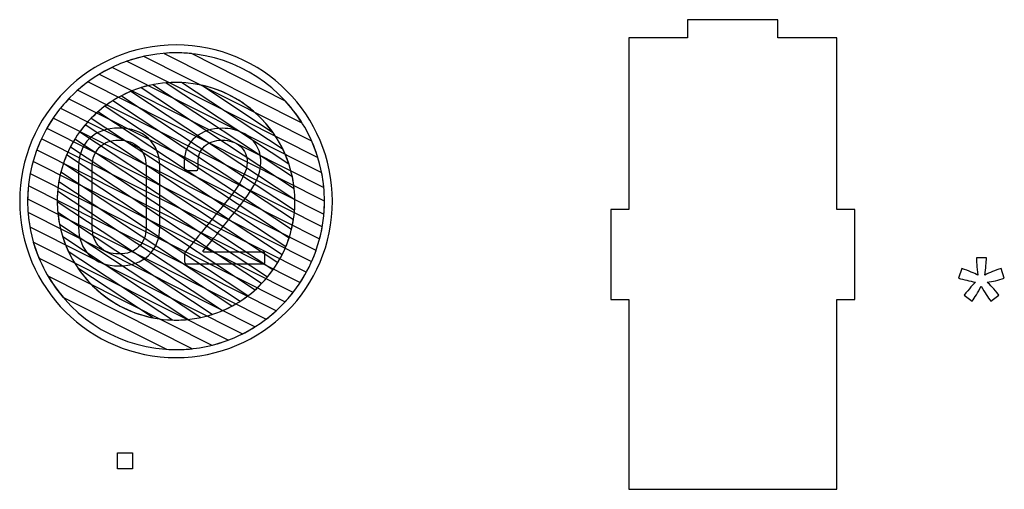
# Model space of a CAD drawing. Header units: millimetres. Extents: x -1146 to 1019, y -763 to 979.
# Tile 17 of 143: x -687 to -628, y -367 to -339. Entities that reach past the tile are written whole.
import ezdxf

# ---------------------------------------------------------------- set-up
doc = ezdxf.new("R2010")
doc.units = ezdxf.units.MM
doc.header["$MEASUREMENT"] = 0
doc.header["$XCLIPFRAME"] = 0
doc.layers.add('Layer 1', color=7, linetype='Continuous')
picture_1 = doc.add_image_def('image10.jpg', size_in_pixel=(4715, 4934))

msp = doc.modelspace()

# ---------------------------------------------------------------- linework, layer by layer
at = {"layer": 'Layer 1', "lineweight": 25}
msp.add_open_spline([(-637.8237, -339.8915), (-637.8237, -339.8915), (-637.8237, -350.1259), (-637.8237, -350.1259), (-637.8237, -350.1259), (-637.8237, -350.1259), (-636.7464, -350.1259), (-636.7464, -350.1259), (-636.7464, -350.1259), (-636.7464, -350.1259), (-636.7464, -355.5123), (-636.7464, -355.5123), (-636.7464, -355.5123), (-636.7464, -355.5123), (-637.8237, -355.5123), (-637.8237, -355.5123), (-637.8237, -355.5123), (-637.8237, -355.5123), (-637.8237, -366.8242), (-637.8237, -366.8242), (-637.8237, -366.8242), (-637.8237, -366.8242), (-650.2128, -366.8242), (-650.2128, -366.8242), (-650.2128, -366.8242), (-650.2128, -366.8242), (-650.2128, -355.5123), (-650.2128, -355.5123), (-650.2128, -355.5123), (-650.2128, -355.5123), (-651.2901, -355.5123), (-651.2901, -355.5123), (-651.2901, -355.5123), (-651.2901, -355.5123), (-651.2901, -350.1259), (-651.2901, -350.1259), (-651.2901, -350.1259), (-651.2901, -350.1259), (-650.2128, -350.1259), (-650.2128, -350.1259), (-650.2128, -350.1259), (-650.2128, -350.1259), (-650.2128, -339.8915), (-650.2128, -339.8915), (-650.2128, -339.8915), (-650.2128, -339.8915), (-646.7115, -339.8915), (-646.7115, -339.8915), (-646.7115, -339.8915), (-646.7115, -339.8915), (-646.7115, -338.814), (-646.7115, -338.814), (-646.7115, -338.814), (-646.7115, -338.814), (-641.325, -338.814), (-641.325, -338.814), (-641.325, -338.814), (-641.325, -338.814), (-641.325, -339.8915), (-641.325, -339.8915), (-641.325, -339.8915), (-641.325, -339.8915), (-637.8237, -339.8915), (-637.8237, -339.8915)], degree=3, knots=[0, 0, 0, 0, 0.0588235, 0.0588235, 0.0588235, 0.0588235, 0.1176471, 0.1176471, 0.1176471, 0.1176471, 0.1764706, 0.1764706, 0.1764706, 0.1764706, 0.2352941, 0.2352941, 0.2352941, 0.2352941, 0.2941176, 0.2941176, 0.2941176, 0.2941176, 0.3529412, 0.3529412, 0.3529412, 0.3529412, 0.4117647, 0.4117647, 0.4117647, 0.4117647, 0.4705882, 0.4705882, 0.4705882, 0.4705882, 0.5294118, 0.5294118, 0.5294118, 0.5294118, 0.5882353, 0.5882353, 0.5882353, 0.5882353, 0.6470588, 0.6470588, 0.6470588, 0.6470588, 0.7058824, 0.7058824, 0.7058824, 0.7058824, 0.7647059, 0.7647059, 0.7647059, 0.7647059, 0.8235294, 0.8235294, 0.8235294, 0.8235294, 0.8823529, 0.8823529, 0.8823529, 0.8823529, 1, 1, 1, 1], dxfattribs=at)
at = {"layer": 'Layer 1', "color": 7}
msp.add_open_spline([(-686.5383, -349.6424), (-686.5383, -344.4933), (-682.364, -340.3193), (-677.2149, -340.3193), (-677.2149, -340.3193), (-672.0659, -340.3193), (-667.8918, -344.4933), (-667.8918, -349.6424), (-667.8918, -349.6424), (-667.8918, -354.7916), (-672.0659, -358.9659), (-677.2149, -358.9659), (-677.2149, -358.9659), (-682.364, -358.9659), (-686.5383, -354.7916), (-686.5383, -349.6424)], degree=3, knots=[0, 0, 0, 0, 0.2, 0.2, 0.2, 0.2, 0.4, 0.4, 0.4, 0.4, 0.6, 0.6, 0.6, 0.6, 1, 1, 1, 1], dxfattribs=at)
at = {"layer": 'Layer 1', "color": 123}
for points, knots in [([(-679.1459, -341.0054), (-679.1459, -341.0054), (-669.1267, -346.0527), (-669.1267, -346.0527), (-669.1267, -346.0527), (-668.7446, -346.9103), (-668.4953, -347.8394), (-668.4042, -348.8138), (-668.4042, -348.8138), (-668.4042, -348.8138), (-681.7911, -342.07), (-681.7911, -342.07), (-681.7911, -342.07), (-680.9843, -341.5807), (-680.0935, -341.2171), (-679.1459, -341.0054)], [0, 0, 0, 0, 0.2, 0.2, 0.2, 0.2, 0.4, 0.4, 0.4, 0.4, 0.6, 0.6, 0.6, 0.6, 1, 1, 1, 1]), ([(-676.3029, -340.8394), (-676.3029, -340.8394), (-670.6959, -343.664), (-670.6959, -343.664), (-670.6959, -343.664), (-669.8185, -344.6199), (-669.148, -345.7685), (-668.7562, -347.0383), (-668.7562, -347.0383), (-668.7562, -347.0383), (-680.1558, -341.2956), (-680.1558, -341.2956), (-680.1558, -341.2956), (-679.2352, -340.9703), (-678.2455, -340.7926), (-677.2149, -340.7926), (-677.2149, -340.7926), (-676.907, -340.7926), (-676.6028, -340.8086), (-676.3029, -340.8394)], [0, 0, 0, 0, 0.1666667, 0.1666667, 0.1666667, 0.1666667, 0.3333333, 0.3333333, 0.3333333, 0.3333333, 0.5, 0.5, 0.5, 0.5, 0.6666667, 0.6666667, 0.6666667, 0.6666667, 1, 1, 1, 1]), ([(-669.7083, -344.9606), (-669.7083, -344.9606), (-677.9252, -340.8212), (-677.9252, -340.8212), (-677.9252, -340.8212), (-677.6908, -340.8025), (-677.454, -340.7926), (-677.2149, -340.7926), (-677.2149, -340.7926), (-674.0531, -340.7926), (-671.2737, -342.4596), (-669.7083, -344.9606)], [0, 0, 0, 0, 0.25, 0.25, 0.25, 0.25, 0.5, 0.5, 0.5, 0.5, 1, 1, 1, 1]), ([(-681.0262, -341.6562), (-681.0262, -341.6562), (-668.5276, -347.9526), (-668.5276, -347.9526), (-668.5276, -347.9526), (-668.4214, -348.4998), (-668.3651, -349.0646), (-668.3651, -349.6424), (-668.3651, -349.6424), (-668.3651, -349.9026), (-668.3771, -350.1599), (-668.3992, -350.4144), (-668.3992, -350.4144), (-668.3992, -350.4144), (-683.0782, -343.0197), (-683.0782, -343.0197), (-683.0782, -343.0197), (-682.464, -342.4753), (-681.7742, -342.0146), (-681.0262, -341.6562)], [0, 0, 0, 0, 0.1666667, 0.1666667, 0.1666667, 0.1666667, 0.3333333, 0.3333333, 0.3333333, 0.3333333, 0.5, 0.5, 0.5, 0.5, 0.6666667, 0.6666667, 0.6666667, 0.6666667, 1, 1, 1, 1]), ([(-682.4707, -342.5267), (-682.4707, -342.5267), (-668.3652, -349.6325), (-668.3652, -349.6325), (-668.3652, -349.6325), (-668.3652, -349.6325), (-668.3651, -349.6424), (-668.3651, -349.6424), (-668.3651, -349.6424), (-668.3651, -350.4169), (-668.4654, -351.1683), (-668.6532, -351.8847), (-668.6532, -351.8847), (-668.6532, -351.8847), (-684.1082, -344.099), (-684.1082, -344.099), (-684.1082, -344.099), (-683.6318, -343.5079), (-683.0814, -342.9789), (-682.4707, -342.5267)], [0, 0, 0, 0, 0.1666667, 0.1666667, 0.1666667, 0.1666667, 0.3333333, 0.3333333, 0.3333333, 0.3333333, 0.5, 0.5, 0.5, 0.5, 0.6666667, 0.6666667, 0.6666667, 0.6666667, 1, 1, 1, 1]), ([(-678.5985, -342.6929), (-678.5985, -342.6929), (-670.2797, -348.1879), (-670.2797, -348.1879), (-670.2797, -348.1879), (-670.1813, -348.6575), (-670.1293, -349.144), (-670.1293, -349.6424), (-670.1293, -349.6424), (-670.1293, -349.8193), (-670.136, -349.9947), (-670.1488, -350.1684), (-670.1488, -350.1684), (-670.1488, -350.1684), (-680.4707, -343.3505), (-680.4707, -343.3505), (-680.4707, -343.3505), (-679.8889, -343.0483), (-679.2601, -342.8244), (-678.5985, -342.6929)], [0, 0, 0, 0, 0.1666667, 0.1666667, 0.1666667, 0.1666667, 0.3333333, 0.3333333, 0.3333333, 0.3333333, 0.5, 0.5, 0.5, 0.5, 0.6666667, 0.6666667, 0.6666667, 0.6666667, 1, 1, 1, 1]), ([(-676.8804, -342.565), (-676.8804, -342.565), (-670.8374, -346.5567), (-670.8374, -346.5567), (-670.8374, -346.5567), (-670.4879, -347.2761), (-670.2567, -348.0632), (-670.169, -348.8924), (-670.169, -348.8924), (-670.169, -348.8924), (-679.2904, -342.8673), (-679.2904, -342.8673), (-679.2904, -342.8673), (-678.6337, -342.6657), (-677.9368, -342.5569), (-677.2149, -342.5569), (-677.2149, -342.5569), (-677.1028, -342.5569), (-676.9913, -342.5598), (-676.8804, -342.565)], [0, 0, 0, 0, 0.1666667, 0.1666667, 0.1666667, 0.1666667, 0.3333333, 0.3333333, 0.3333333, 0.3333333, 0.5, 0.5, 0.5, 0.5, 0.6666667, 0.6666667, 0.6666667, 0.6666667, 1, 1, 1, 1]), ([(-670.4868, -347.4196), (-670.4868, -347.4196), (-677.8103, -342.5822), (-677.8103, -342.5822), (-677.8103, -342.5822), (-677.6139, -342.5658), (-677.4154, -342.5569), (-677.2149, -342.5569), (-677.2149, -342.5569), (-674.084, -342.5569), (-671.4213, -344.5982), (-670.4868, -347.4196)], [0, 0, 0, 0, 0.25, 0.25, 0.25, 0.25, 0.5, 0.5, 0.5, 0.5, 1, 1, 1, 1]), ([(-671.4595, -345.5144), (-671.4595, -345.5144), (-675.6838, -342.724), (-675.6838, -342.724), (-675.6838, -342.724), (-673.9548, -343.1064), (-672.4612, -344.1221), (-671.4595, -345.5144)], [0, 0, 0, 0, 0.3333333, 0.3333333, 0.3333333, 0.3333333, 1, 1, 1, 1]), ([(-679.9095, -343.0897), (-679.9095, -343.0897), (-670.1305, -349.5491), (-670.1305, -349.5491), (-670.1305, -349.5491), (-670.1301, -349.5802), (-670.1293, -349.6112), (-670.1293, -349.6424), (-670.1293, -349.6424), (-670.1293, -350.2175), (-670.1987, -350.7767), (-670.3286, -351.3124), (-670.3286, -351.3124), (-670.3286, -351.3124), (-681.4509, -343.9658), (-681.4509, -343.9658), (-681.4509, -343.9658), (-680.979, -343.6128), (-680.4616, -343.3176), (-679.9095, -343.0897)], [0, 0, 0, 0, 0.1666667, 0.1666667, 0.1666667, 0.1666667, 0.3333333, 0.3333333, 0.3333333, 0.3333333, 0.5, 0.5, 0.5, 0.5, 0.6666667, 0.6666667, 0.6666667, 0.6666667, 1, 1, 1, 1]), ([(-680.9822, -343.644), (-680.9822, -343.644), (-670.2169, -350.7549), (-670.2169, -350.7549), (-670.2169, -350.7549), (-670.305, -351.311), (-670.4581, -351.8457), (-670.6679, -352.3512), (-670.6679, -352.3512), (-670.6679, -352.3512), (-682.2729, -344.6857), (-682.2729, -344.6857), (-682.2729, -344.6857), (-681.8855, -344.2906), (-681.4525, -343.9404), (-680.9822, -343.644)], [0, 0, 0, 0, 0.2, 0.2, 0.2, 0.2, 0.4, 0.4, 0.4, 0.4, 0.6, 0.6, 0.6, 0.6, 1, 1, 1, 1])]:
    msp.add_open_spline(points, degree=3, knots=knots, dxfattribs=at)
at = {"layer": 'Layer 1', "color": 143}
for points, knots in [([(-683.6228, -343.5444), (-683.6228, -343.5444), (-668.4965, -351.1645), (-668.4965, -351.1645), (-668.4965, -351.1645), (-668.623, -351.891), (-668.8384, -352.5874), (-669.131, -353.242), (-669.131, -353.242), (-669.131, -353.242), (-684.9179, -345.2892), (-684.9179, -345.2892), (-684.9179, -345.2892), (-684.558, -344.6549), (-684.1223, -344.069), (-683.6228, -343.5444)], [0, 0, 0, 0, 0.2, 0.2, 0.2, 0.2, 0.4, 0.4, 0.4, 0.4, 0.6, 0.6, 0.6, 0.6, 1, 1, 1, 1]), ([(-684.5396, -344.6807), (-684.5396, -344.6807), (-668.8658, -352.5766), (-668.8658, -352.5766), (-668.8658, -352.5766), (-669.1059, -353.2577), (-669.4269, -353.9008), (-669.8175, -354.4944), (-669.8175, -354.4944), (-669.8175, -354.4944), (-685.52, -346.584), (-685.52, -346.584), (-685.52, -346.584), (-685.2698, -345.9069), (-684.9391, -345.2686), (-684.5396, -344.6807)], [0, 0, 0, 0, 0.2, 0.2, 0.2, 0.2, 0.4, 0.4, 0.4, 0.4, 0.6, 0.6, 0.6, 0.6, 1, 1, 1, 1]), ([(-685.2446, -345.9237), (-685.2446, -345.9237), (-669.4482, -353.8814), (-669.4482, -353.8814), (-669.4482, -353.8814), (-669.7979, -354.5196), (-670.2243, -355.11), (-670.7143, -355.6408), (-670.7143, -355.6408), (-670.7143, -355.6408), (-685.9089, -347.9862), (-685.9089, -347.9862), (-685.9089, -347.9862), (-685.7714, -347.2641), (-685.5464, -346.5727), (-685.2446, -345.9237)], [0, 0, 0, 0, 0.2, 0.2, 0.2, 0.2, 0.4, 0.4, 0.4, 0.4, 0.6, 0.6, 0.6, 0.6, 1, 1, 1, 1]), ([(-685.742, -347.2713), (-685.742, -347.2713), (-670.2384, -355.0814), (-670.2384, -355.0814), (-670.2384, -355.0814), (-670.7035, -355.6766), (-671.2432, -356.2108), (-671.8429, -356.6703), (-671.8429, -356.6703), (-671.8429, -356.6703), (-686.0633, -349.5066), (-686.0633, -349.5066), (-686.0633, -349.5066), (-686.0515, -348.7337), (-685.9406, -347.9846), (-685.742, -347.2713)], [0, 0, 0, 0, 0.2, 0.2, 0.2, 0.2, 0.4, 0.4, 0.4, 0.4, 0.6, 0.6, 0.6, 0.6, 1, 1, 1, 1]), ([(-686.0182, -348.7303), (-686.0182, -348.7303), (-671.247, -356.1715), (-671.247, -356.1715), (-671.247, -356.1715), (-671.8471, -356.7205), (-672.523, -357.1877), (-673.2567, -357.5563), (-673.2567, -357.5563), (-673.2567, -357.5563), (-685.9325, -351.1706), (-685.9325, -351.1706), (-685.9325, -351.1706), (-686.0193, -350.674), (-686.065, -350.1634), (-686.065, -349.6424), (-686.065, -349.6424), (-686.065, -349.3345), (-686.0491, -349.0302), (-686.0182, -348.7303)], [0, 0, 0, 0, 0.1666667, 0.1666667, 0.1666667, 0.1666667, 0.3333333, 0.3333333, 0.3333333, 0.3333333, 0.5, 0.5, 0.5, 0.5, 0.6666667, 0.6666667, 0.6666667, 0.6666667, 1, 1, 1, 1]), ([(-686.0394, -350.3177), (-686.0394, -350.3177), (-672.5087, -357.134), (-672.5087, -357.134), (-672.5087, -357.134), (-673.2936, -357.6289), (-674.1613, -358.0036), (-675.0857, -358.233), (-675.0857, -358.233), (-675.0857, -358.233), (-685.3844, -353.0449), (-685.3844, -353.0449), (-685.3844, -353.0449), (-685.7399, -352.1944), (-685.9667, -351.2773), (-686.0394, -350.3177)], [0, 0, 0, 0, 0.2, 0.2, 0.2, 0.2, 0.4, 0.4, 0.4, 0.4, 0.6, 0.6, 0.6, 0.6, 1, 1, 1, 1]), ([(-685.7252, -352.0742), (-685.7252, -352.0742), (-674.1051, -357.9279), (-674.1051, -357.9279), (-674.1051, -357.9279), (-675.073, -358.2924), (-676.121, -358.4925), (-677.2149, -358.4925), (-677.2149, -358.4925), (-677.2149, -358.4925), (-677.2149, -358.4925), (-677.2149, -358.4925), (-677.2149, -358.4925), (-677.4047, -358.4925), (-677.593, -358.4857), (-677.7799, -358.4739), (-677.7799, -358.4739), (-677.7799, -358.4739), (-683.9664, -355.3574), (-683.9664, -355.3574), (-683.9664, -355.3574), (-684.768, -354.4121), (-685.3753, -353.297), (-685.7252, -352.0742)], [0, 0, 0, 0, 0.1428571, 0.1428571, 0.1428571, 0.1428571, 0.2857143, 0.2857143, 0.2857143, 0.2857143, 0.4285714, 0.4285714, 0.4285714, 0.4285714, 0.5714286, 0.5714286, 0.5714286, 0.5714286, 0.7142857, 0.7142857, 0.7142857, 0.7142857, 1, 1, 1, 1]), ([(-684.8499, -354.1132), (-684.8499, -354.1132), (-676.2595, -358.4408), (-676.2595, -358.4408), (-676.2595, -358.4408), (-676.5734, -358.4746), (-676.8921, -358.4925), (-677.2149, -358.4925), (-677.2149, -358.4925), (-677.2149, -358.4925), (-677.2149, -358.4925), (-677.2149, -358.4925), (-677.2149, -358.4925), (-680.4649, -358.4925), (-683.3109, -356.7311), (-684.8499, -354.1132)], [0, 0, 0, 0, 0.2, 0.2, 0.2, 0.2, 0.4, 0.4, 0.4, 0.4, 0.6, 0.6, 0.6, 0.6, 1, 1, 1, 1])]:
    msp.add_open_spline(points, degree=3, knots=knots, dxfattribs=at)
at = {"layer": 'Layer 1', "color": 133}
for points, knots in [([(-681.8799, -344.3138), (-681.8799, -344.3138), (-670.4799, -351.844), (-670.4799, -351.844), (-670.4799, -351.844), (-670.6478, -352.3566), (-670.8725, -352.8436), (-671.1469, -353.2975), (-671.1469, -353.2975), (-671.1469, -353.2975), (-682.9573, -345.4963), (-682.9573, -345.4963), (-682.9573, -345.4963), (-682.6433, -345.0627), (-682.2817, -344.666), (-681.8799, -344.3138)], [0, 0, 0, 0, 0.2, 0.2, 0.2, 0.2, 0.4, 0.4, 0.4, 0.4, 0.6, 0.6, 0.6, 0.6, 1, 1, 1, 1]), ([(-682.6316, -345.0801), (-682.6316, -345.0801), (-670.8907, -352.8355), (-670.8907, -352.8355), (-670.8907, -352.8355), (-671.1306, -353.3089), (-671.422, -353.7519), (-671.7577, -354.157), (-671.7577, -354.157), (-671.7577, -354.157), (-683.5107, -346.3936), (-683.5107, -346.3936), (-683.5107, -346.3936), (-683.2665, -345.9225), (-682.971, -345.4823), (-682.6316, -345.0801)], [0, 0, 0, 0, 0.2, 0.2, 0.2, 0.2, 0.4, 0.4, 0.4, 0.4, 0.6, 0.6, 0.6, 0.6, 1, 1, 1, 1]), ([(-683.2503, -345.9342), (-683.2503, -345.9342), (-671.4359, -353.7381), (-671.4359, -353.7381), (-671.4359, -353.7381), (-671.7457, -354.1739), (-672.1036, -354.573), (-672.5016, -354.9283), (-672.5016, -354.9283), (-672.5016, -354.9283), (-683.9301, -347.3794), (-683.9301, -347.3794), (-683.9301, -347.3794), (-683.7576, -346.8693), (-683.5284, -346.3851), (-683.2503, -345.9342)], [0, 0, 0, 0, 0.2, 0.2, 0.2, 0.2, 0.4, 0.4, 0.4, 0.4, 0.6, 0.6, 0.6, 0.6, 1, 1, 1, 1]), ([(-683.7377, -346.875), (-683.7377, -346.875), (-672.1126, -354.5539), (-672.1126, -354.5539), (-672.1126, -354.5539), (-672.4953, -354.9514), (-672.9238, -355.3045), (-673.3897, -355.6045), (-673.3897, -355.6045), (-673.3897, -355.6045), (-684.2019, -348.4626), (-684.2019, -348.4626), (-684.2019, -348.4626), (-684.1087, -347.9092), (-683.9516, -347.3773), (-683.7377, -346.875)], [0, 0, 0, 0, 0.2, 0.2, 0.2, 0.2, 0.4, 0.4, 0.4, 0.4, 0.6, 0.6, 0.6, 0.6, 1, 1, 1, 1]), ([(-684.0856, -347.9081), (-684.0856, -347.9081), (-672.9265, -355.2791), (-672.9265, -355.2791), (-672.9265, -355.2791), (-673.3928, -355.6347), (-673.9041, -355.9341), (-674.4505, -356.1666), (-674.4505, -356.1666), (-674.4505, -356.1666), (-684.3005, -349.6603), (-684.3005, -349.6603), (-684.3005, -349.6603), (-684.3005, -349.6603), (-684.3007, -349.6424), (-684.3007, -349.6424), (-684.3007, -349.6424), (-684.3007, -349.0443), (-684.2258, -348.4633), (-684.0856, -347.9081)], [0, 0, 0, 0, 0.1666667, 0.1666667, 0.1666667, 0.1666667, 0.3333333, 0.3333333, 0.3333333, 0.3333333, 0.5, 0.5, 0.5, 0.5, 0.6666667, 0.6666667, 0.6666667, 0.6666667, 1, 1, 1, 1]), ([(-684.2753, -349.0455), (-684.2753, -349.0455), (-673.8962, -355.9013), (-673.8962, -355.9013), (-673.8962, -355.9013), (-674.4703, -356.2069), (-675.091, -356.4358), (-675.7447, -356.5745), (-675.7447, -356.5745), (-675.7447, -356.5745), (-684.1676, -351.0108), (-684.1676, -351.0108), (-684.1676, -351.0108), (-684.2546, -350.5678), (-684.3007, -350.1104), (-684.3007, -349.6424), (-684.3007, -349.6424), (-684.3007, -349.4413), (-684.2918, -349.2423), (-684.2753, -349.0455)], [0, 0, 0, 0, 0.1666667, 0.1666667, 0.1666667, 0.1666667, 0.3333333, 0.3333333, 0.3333333, 0.3333333, 0.5, 0.5, 0.5, 0.5, 0.6666667, 0.6666667, 0.6666667, 0.6666667, 1, 1, 1, 1]), ([(-684.2688, -350.3126), (-684.2688, -350.3126), (-675.0626, -356.3937), (-675.0626, -356.3937), (-675.0626, -356.3937), (-675.7417, -356.6107), (-676.4648, -356.7283), (-677.2149, -356.7283), (-677.2149, -356.7283), (-677.2865, -356.7283), (-677.3578, -356.7269), (-677.429, -356.7248), (-677.429, -356.7248), (-677.429, -356.7248), (-683.644, -352.6195), (-683.644, -352.6195), (-683.644, -352.6195), (-683.9755, -351.9065), (-684.1918, -351.1296), (-684.2688, -350.3126)], [0, 0, 0, 0, 0.1666667, 0.1666667, 0.1666667, 0.1666667, 0.3333333, 0.3333333, 0.3333333, 0.3333333, 0.5, 0.5, 0.5, 0.5, 0.6666667, 0.6666667, 0.6666667, 0.6666667, 1, 1, 1, 1]), ([(-683.9742, -351.77), (-683.9742, -351.77), (-676.5196, -356.6941), (-676.5196, -356.6941), (-676.5196, -356.6941), (-676.7484, -356.7165), (-676.9803, -356.7283), (-677.2149, -356.7283), (-677.2149, -356.7283), (-678.5916, -356.7283), (-679.8776, -356.3332), (-680.9662, -355.6511), (-680.9662, -355.6511), (-680.9662, -355.6511), (-681.2502, -355.4635), (-681.2502, -355.4635), (-681.2502, -355.4635), (-682.5255, -354.5766), (-683.4972, -353.2823), (-683.9742, -351.77)], [0, 0, 0, 0, 0.1666667, 0.1666667, 0.1666667, 0.1666667, 0.3333333, 0.3333333, 0.3333333, 0.3333333, 0.5, 0.5, 0.5, 0.5, 0.6666667, 0.6666667, 0.6666667, 0.6666667, 1, 1, 1, 1]), ([(-683.0684, -353.6311), (-683.0684, -353.6311), (-678.5801, -356.5958), (-678.5801, -356.5958), (-678.5801, -356.5958), (-680.4372, -356.2318), (-682.0366, -355.1402), (-683.0684, -353.6311)], [0, 0, 0, 0, 0.3333333, 0.3333333, 0.3333333, 0.3333333, 1, 1, 1, 1])]:
    msp.add_open_spline(points, degree=3, knots=knots, dxfattribs=at)
at = {"layer": 'Layer 1', "color": 250}
for points, knots in [([(-680.6238, -353.4976), (-681.3553, -353.4976), (-681.9382, -353.292), (-682.3725, -352.8689), (-682.3725, -352.8689), (-682.8068, -352.446), (-683.024, -351.886), (-683.024, -351.1887), (-683.024, -351.1887), (-683.024, -351.1887), (-683.024, -347.5771), (-683.024, -347.5771), (-683.024, -347.5771), (-683.024, -346.8798), (-682.8068, -346.3198), (-682.3725, -345.897), (-682.3725, -345.897), (-681.9382, -345.4853), (-681.3553, -345.2796), (-680.6238, -345.2796), (-680.6238, -345.2796), (-679.8809, -345.2796), (-679.2979, -345.4853), (-678.8522, -345.9083), (-678.8522, -345.9083), (-678.4064, -346.3312), (-678.1893, -346.8798), (-678.1893, -347.5771), (-678.1893, -347.5771), (-678.1893, -347.5771), (-678.1893, -351.1887), (-678.1893, -351.1887), (-678.1893, -351.1887), (-678.1893, -351.886), (-678.4064, -352.446), (-678.8522, -352.8689), (-678.8522, -352.8689), (-679.2979, -353.292), (-679.8809, -353.4976), (-680.6238, -353.4976)], [0, 0, 0, 0, 0.0909091, 0.0909091, 0.0909091, 0.0909091, 0.1818182, 0.1818182, 0.1818182, 0.1818182, 0.2727273, 0.2727273, 0.2727273, 0.2727273, 0.3636364, 0.3636364, 0.3636364, 0.3636364, 0.4545455, 0.4545455, 0.4545455, 0.4545455, 0.5454545, 0.5454545, 0.5454545, 0.5454545, 0.6363636, 0.6363636, 0.6363636, 0.6363636, 0.7272727, 0.7272727, 0.7272727, 0.7272727, 0.8181818, 0.8181818, 0.8181818, 0.8181818, 1, 1, 1, 1]), ([(-676.5549, -353.3833), (-676.6577, -353.3833), (-676.7035, -353.3375), (-676.7035, -353.2347), (-676.7035, -353.2347), (-676.7035, -353.2347), (-676.7035, -352.8118), (-676.7035, -352.8118), (-676.7035, -352.8118), (-676.7035, -352.7431), (-676.6806, -352.6861), (-676.6349, -352.6288), (-676.6349, -352.6288), (-676.0634, -351.9545), (-675.2062, -350.8917), (-674.0518, -349.4514), (-674.0518, -349.4514), (-673.3317, -348.5485), (-672.9774, -347.8399), (-672.9774, -347.337), (-672.9774, -347.337), (-672.9774, -346.937), (-673.1146, -346.6054), (-673.3889, -346.3655), (-673.3889, -346.3655), (-673.6632, -346.1256), (-674.0175, -345.9998), (-674.4633, -345.9998), (-674.4633, -345.9998), (-674.8976, -345.9998), (-675.2519, -346.1256), (-675.5148, -346.3655), (-675.5148, -346.3655), (-675.7777, -346.617), (-675.9148, -346.9483), (-675.9034, -347.3485), (-675.9034, -347.3485), (-675.9034, -347.3485), (-675.9034, -347.6684), (-675.9034, -347.6684), (-675.9034, -347.6684), (-675.9034, -347.7713), (-675.9491, -347.8171), (-676.052, -347.8171), (-676.052, -347.8171), (-676.052, -347.8171), (-676.5777, -347.8171), (-676.5777, -347.8171), (-676.5777, -347.8171), (-676.6806, -347.8171), (-676.7263, -347.7713), (-676.7263, -347.6684), (-676.7263, -347.6684), (-676.7263, -347.6684), (-676.7263, -347.2456), (-676.7263, -347.2456), (-676.7263, -347.2456), (-676.7149, -346.6627), (-676.4863, -346.1826), (-676.0634, -345.8282), (-676.0634, -345.8282), (-675.6405, -345.474), (-675.1147, -345.2911), (-674.4633, -345.2911), (-674.4633, -345.2911), (-674.0061, -345.2911), (-673.606, -345.3825), (-673.2517, -345.5541), (-673.2517, -345.5541), (-672.8974, -345.7254), (-672.6345, -345.9654), (-672.4402, -346.2741), (-672.4402, -346.2741), (-672.2459, -346.5828), (-672.1545, -346.937), (-672.1545, -347.3255), (-672.1545, -347.3255), (-672.1545, -347.977), (-672.5088, -348.7543), (-673.2289, -349.6687), (-673.2289, -349.6687), (-673.5717, -350.1144), (-674.2004, -350.9032), (-675.1262, -352.0347), (-675.1262, -352.0347), (-675.1262, -352.0347), (-675.5948, -352.6062), (-675.5948, -352.6062), (-675.5948, -352.6062), (-675.6062, -352.6175), (-675.6176, -352.6403), (-675.6062, -352.6517), (-675.6062, -352.6517), (-675.5948, -352.6632), (-675.5834, -352.6746), (-675.5605, -352.6746), (-675.5605, -352.6746), (-675.5605, -352.6746), (-672.0631, -352.6746), (-672.0631, -352.6746), (-672.0631, -352.6746), (-671.9603, -352.6746), (-671.9146, -352.7205), (-671.9146, -352.8233), (-671.9146, -352.8233), (-671.9146, -352.8233), (-671.9146, -353.2347), (-671.9146, -353.2347), (-671.9146, -353.2347), (-671.9146, -353.3375), (-671.9603, -353.3833), (-672.0631, -353.3833), (-672.0631, -353.3833), (-672.0631, -353.3833), (-676.5549, -353.3833), (-676.5549, -353.3833)], [0, 0, 0, 0, 0.0333333, 0.0333333, 0.0333333, 0.0333333, 0.0666667, 0.0666667, 0.0666667, 0.0666667, 0.1, 0.1, 0.1, 0.1, 0.1333333, 0.1333333, 0.1333333, 0.1333333, 0.1666667, 0.1666667, 0.1666667, 0.1666667, 0.2, 0.2, 0.2, 0.2, 0.2333333, 0.2333333, 0.2333333, 0.2333333, 0.2666667, 0.2666667, 0.2666667, 0.2666667, 0.3, 0.3, 0.3, 0.3, 0.3333333, 0.3333333, 0.3333333, 0.3333333, 0.3666667, 0.3666667, 0.3666667, 0.3666667, 0.4, 0.4, 0.4, 0.4, 0.4333333, 0.4333333, 0.4333333, 0.4333333, 0.4666667, 0.4666667, 0.4666667, 0.4666667, 0.5, 0.5, 0.5, 0.5, 0.5333333, 0.5333333, 0.5333333, 0.5333333, 0.5666667, 0.5666667, 0.5666667, 0.5666667, 0.6, 0.6, 0.6, 0.6, 0.6333333, 0.6333333, 0.6333333, 0.6333333, 0.6666667, 0.6666667, 0.6666667, 0.6666667, 0.7, 0.7, 0.7, 0.7, 0.7333333, 0.7333333, 0.7333333, 0.7333333, 0.7666667, 0.7666667, 0.7666667, 0.7666667, 0.8, 0.8, 0.8, 0.8, 0.8333333, 0.8333333, 0.8333333, 0.8333333, 0.8666667, 0.8666667, 0.8666667, 0.8666667, 0.9, 0.9, 0.9, 0.9, 0.9333333, 0.9333333, 0.9333333, 0.9333333, 1, 1, 1, 1]), ([(-680.6238, -352.7889), (-680.1323, -352.7889), (-679.7437, -352.6517), (-679.4465, -352.3661), (-679.4465, -352.3661), (-679.1494, -352.0802), (-679.0008, -351.7031), (-679.0008, -351.2346), (-679.0008, -351.2346), (-679.0008, -351.2346), (-679.0008, -347.5427), (-679.0008, -347.5427), (-679.0008, -347.5427), (-679.0008, -347.0742), (-679.1494, -346.7084), (-679.4351, -346.4226), (-679.4351, -346.4226), (-679.7323, -346.1369), (-680.1323, -345.9998), (-680.6238, -345.9998), (-680.6238, -345.9998), (-681.1038, -345.9998), (-681.4924, -346.1369), (-681.7782, -346.4226), (-681.7782, -346.4226), (-682.0639, -346.7084), (-682.2125, -347.0742), (-682.2125, -347.5427), (-682.2125, -347.5427), (-682.2125, -347.5427), (-682.2125, -351.2346), (-682.2125, -351.2346), (-682.2125, -351.2346), (-682.2125, -351.7031), (-682.0639, -352.0802), (-681.7782, -352.3661), (-681.7782, -352.3661), (-681.4924, -352.6517), (-681.1038, -352.7889), (-680.6238, -352.7889)], [0, 0, 0, 0, 0.0909091, 0.0909091, 0.0909091, 0.0909091, 0.1818182, 0.1818182, 0.1818182, 0.1818182, 0.2727273, 0.2727273, 0.2727273, 0.2727273, 0.3636364, 0.3636364, 0.3636364, 0.3636364, 0.4545455, 0.4545455, 0.4545455, 0.4545455, 0.5454545, 0.5454545, 0.5454545, 0.5454545, 0.6363636, 0.6363636, 0.6363636, 0.6363636, 0.7272727, 0.7272727, 0.7272727, 0.7272727, 0.8181818, 0.8181818, 0.8181818, 0.8181818, 1, 1, 1, 1]), ([(-630.5542, -354.2353), (-630.5542, -354.2353), (-630.3652, -353.6511), (-630.3652, -353.6511), (-630.3652, -353.6511), (-629.9278, -353.8049), (-629.6117, -353.9375), (-629.4127, -354.0504), (-629.4127, -354.0504), (-629.465, -353.5537), (-629.4932, -353.2108), (-629.496, -353.0245), (-629.496, -353.0245), (-629.496, -353.0245), (-628.8949, -353.0245), (-628.8949, -353.0245), (-628.8949, -353.0245), (-628.9033, -353.2969), (-628.9344, -353.637), (-628.9908, -354.0462), (-628.9908, -354.0462), (-628.7072, -353.9037), (-628.3826, -353.771), (-628.0171, -353.6511), (-628.0171, -353.6511), (-628.0171, -353.6511), (-627.8281, -354.2353), (-627.8281, -354.2353), (-627.8281, -354.2353), (-628.1766, -354.351), (-628.5181, -354.4286), (-628.8539, -354.4667), (-628.8539, -354.4667), (-628.686, -354.612), (-628.4504, -354.8731), (-628.1456, -355.2471), (-628.1456, -355.2471), (-628.1456, -355.2471), (-628.6394, -355.5984), (-628.6394, -355.5984), (-628.6394, -355.5984), (-628.7989, -355.3811), (-628.988, -355.0848), (-629.2053, -354.7108), (-629.2053, -354.7108), (-629.4099, -355.0989), (-629.5891, -355.3952), (-629.7429, -355.5984), (-629.7429, -355.5984), (-629.7429, -355.5984), (-630.2284, -355.2471), (-630.2284, -355.2471), (-630.2284, -355.2471), (-629.9109, -354.8533), (-629.6823, -354.5937), (-629.5454, -354.4667), (-629.5454, -354.4667), (-629.8996, -354.3976), (-630.2354, -354.3199), (-630.5542, -354.2353)], [0, 0, 0, 0, 0.0625, 0.0625, 0.0625, 0.0625, 0.125, 0.125, 0.125, 0.125, 0.1875, 0.1875, 0.1875, 0.1875, 0.25, 0.25, 0.25, 0.25, 0.3125, 0.3125, 0.3125, 0.3125, 0.375, 0.375, 0.375, 0.375, 0.4375, 0.4375, 0.4375, 0.4375, 0.5, 0.5, 0.5, 0.5, 0.5625, 0.5625, 0.5625, 0.5625, 0.625, 0.625, 0.625, 0.625, 0.6875, 0.6875, 0.6875, 0.6875, 0.75, 0.75, 0.75, 0.75, 0.8125, 0.8125, 0.8125, 0.8125, 0.875, 0.875, 0.875, 0.875, 1, 1, 1, 1])]:
    msp.add_open_spline(points, degree=3, knots=knots, dxfattribs=at)

# ---------------------------------------------------------------- pictures from other files: only their frames are drawn
image = msp.add_image(picture_1, insert=(-671.3951, -439.2885), size_in_units=(65.4945, 68.5379), dxfattribs=at)
image.set_boundary_path([(-671.395, -439.288), (-605.9, -370.75)])

doc.saveas('drawing.dxf')
